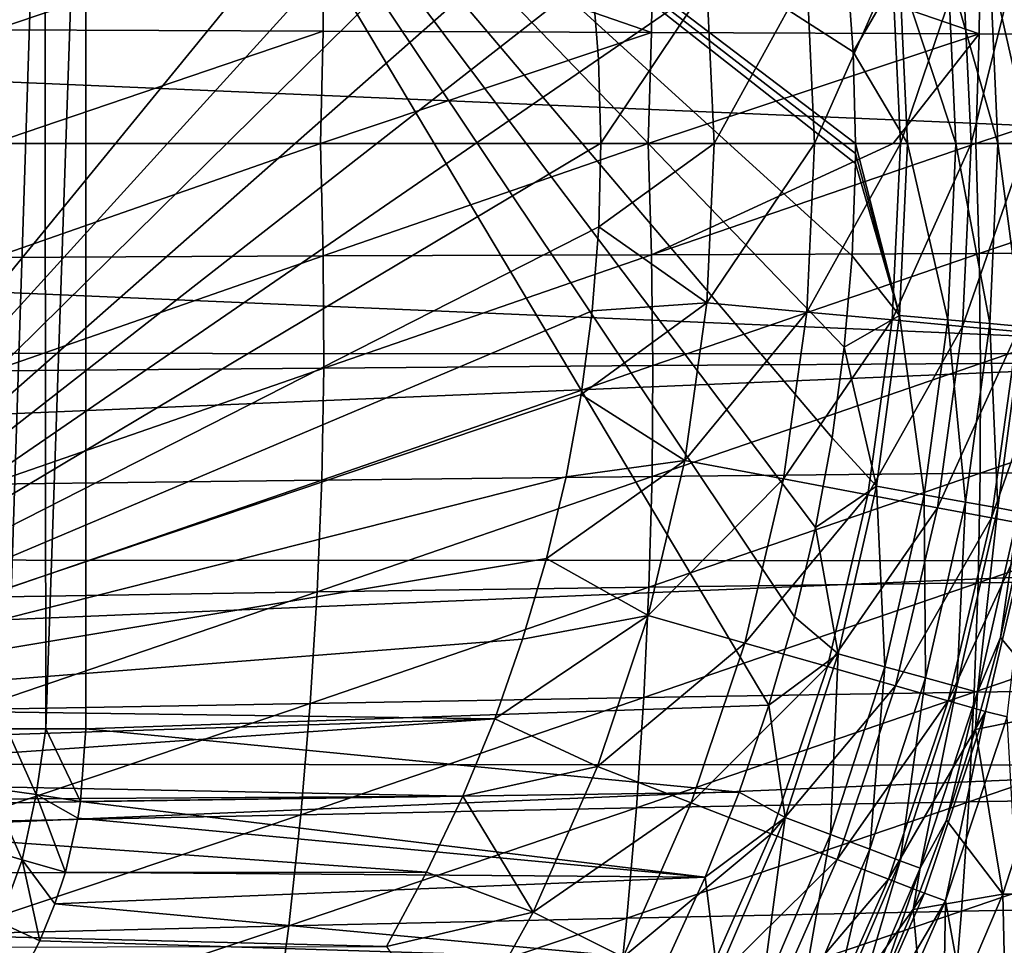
# Model space of a CAD drawing. Header units: metres. Extents: x -24 to 127, y -24 to 24.
# Tile 63 of 151: x 10 to 20, y -8 to 1. Entities that reach past the tile are written whole.
import ezdxf

# ---------------------------------------------------------------- set-up
doc = ezdxf.new("R2010")
doc.units = ezdxf.units.M
doc.layers.add('solid_12_381_051_XXX', color=7, linetype='CONTINUOUS')

msp = doc.modelspace()

# ---------------------------------------------------------------- linework, layer by layer
at = {"layer": 'solid_12_381_051_XXX'}
for points in [[(9.918334, 5.719559, 142.969391), (10.315196, 5.719559, 143.029892), (9.945551, -5.719559, 142.974854)], [(10.315196, 5.719559, 143.029892), (10.327926, -5.719559, 143.031158), (9.945551, -5.719559, 142.974854)], [(10.315196, 5.719559, 143.029892), (10.718798, 5.719479, 143.050308), (10.327926, -5.719559, 143.031158)], [(10.327926, -5.719559, 143.031158), (10.718798, 5.719479, 143.050308), (10.718798, -5.719484, 143.050308)], [(10.718798, 5.719479, 143.050308), (18.237942, 0, 143.050308), (18.237686, -0.096766, 143.050308)], [(10.718798, 5.719479, 143.050308), (18.215172, 0.898477, 143.050308), (18.237942, 0, 143.050308)], [(10.718798, 5.719479, 143.050308), (18.237686, -0.096766, 143.050308), (18.236916, -0.19353, 143.050308)], [(10.718798, 5.719479, 143.050308), (18.236916, -0.19353, 143.050308), (18.204218, -1.096678, 143.050308)], [(10.718798, 5.719479, 143.050308), (18.204218, -1.096678, 143.050308), (18.128433, -1.990991, 143.050308)], [(10.718798, 5.719479, 143.050308), (18.128433, -1.990991, 143.050308), (18.009558, -2.876468, 143.050308)], [(10.718798, 5.719479, 143.050308), (18.009558, -2.876468, 143.050308), (17.847593, -3.75311, 143.050308)], [(10.718798, 5.719479, 143.050308), (17.847593, -3.75311, 143.050308), (17.64142, -4.624305, 143.050308)], [(10.718798, 5.719479, 143.050308), (17.64142, -4.624305, 143.050308), (17.391409, -5.488925, 143.050308)], [(10.718798, -5.719484, 143.050308), (10.718798, 5.719479, 143.050308), (17.391409, -5.488925, 143.050308)], [(10.718798, 5.719479, 143.050308), (18.149597, 1.788854, 143.050308), (18.215172, 0.898477, 143.050308)], [(14.978914, 4.865931, 127.000305), (6.507855, 5.508007, 127.000305), (6.507855, -5.508007, 127.000305)], [(15.213724, 4.072755, 127.000305), (14.978914, 4.865931, 127.000305), (6.507855, -5.508007, 127.000305)], [(15.406296, 3.271777, 127.000305), (15.213724, 4.072755, 127.000305), (6.507855, -5.508007, 127.000305)], [(15.555736, 2.465022, 127.000305), (15.406296, 3.271777, 127.000305), (6.507855, -5.508007, 127.000305)], [(15.663072, 1.647753, 127.000305), (15.555736, 2.465022, 127.000305), (6.507855, -5.508007, 127.000305)], [(13.042999, 2.194864, 146.266403), (9.808862, 2.2216, 146.211151), (9.821742, 1.112206, 146.218719)], [(13.038577, 1.098466, 146.274246), (13.042999, 2.194864, 146.266403), (9.821742, 1.112206, 146.218719)], [(16.245422, 1.085811, 146.319321), (13.042999, 2.194864, 146.266403), (13.038577, 1.098466, 146.274246)], [(16.245422, 1.085811, 146.319321), (16.258028, 2.170187, 146.311066), (13.042999, 2.194864, 146.266403)], [(19.44455, 1.074457, 146.354065), (16.258028, 2.170187, 146.311066), (16.245422, 1.085811, 146.319321)], [(19.44455, 1.074457, 146.354065), (19.458298, 2.14798, 146.345413), (16.258028, 2.170187, 146.311066)], [(22.638083, 1.064492, 146.378601), (19.458298, 2.14798, 146.345413), (19.44455, 1.074457, 146.354065)], [(22.638083, 1.064492, 146.378601), (22.647858, 2.128411, 146.369614), (19.458298, 2.14798, 146.345413)], [(-23.911007, 2.055428, -4), (24, 0, -4), (-24, 0, -4)], [(23.912445, 2.042683, -4), (24, 0, -4), (-23.911007, 2.055428, -4)], [(19.284218, 1.786756, 120.789749), (19.366816, -0.000179, 120.789749), (19.81896, 1.836297, 119.06263)], [(19.366816, -0.000179, 120.789749), (19.903849, -0.000188, 119.06263), (19.81896, 1.836297, 119.06263)], [(18.668873, 1.680229, 142.985138), (18.215172, 0.898477, 143.050308), (18.149597, 1.788854, 143.050308)], [(18.596296, 1.723019, 122.461281), (18.675949, -0.00017, 122.461281), (19.284218, 1.786756, 120.789749)], [(18.675949, -0.00017, 122.461281), (19.366816, -0.000179, 120.789749), (19.284218, 1.786756, 120.789749)], [(19.548979, 1.75944, 142.488266), (19.627996, 0, 142.488266), (19.1408, 1.722703, 142.793625)], [(19.866753, 1.78804, 142.08902), (19.947054, 0, 142.08902), (19.548979, 1.75944, 142.488266)], [(19.548979, 1.75944, 142.488266), (19.947054, 0, 142.08902), (19.627996, 0, 142.488266)], [(15.727954, 0.825904, 127.000305), (15.663072, 1.647753, 127.000305), (6.507855, -5.508007, 127.000305)], [(16.784628, 1.555189, 125.583504), (15.663072, 1.647753, 127.000305), (15.727954, 0.825904, 127.000305)], [(16.784628, 1.555189, 125.583504), (16.856524, -0.000128, 125.583504), (17.760824, 1.645608, 124.063568)], [(16.856524, -0.000128, 125.583504), (17.836897, -0.000164, 124.063568), (17.760824, 1.645608, 124.063568)], [(17.760824, 1.645608, 124.063568), (17.836897, -0.000164, 124.063568), (18.596296, 1.723019, 122.461281)], [(17.836897, -0.000164, 124.063568), (18.675949, -0.00017, 122.461281), (18.596296, 1.723019, 122.461281)], [(18.668873, 1.680229, 142.985138), (18.744333, 0, 142.985138), (18.215172, 0.898477, 143.050308)], [(19.1408, 1.722703, 142.793625), (19.218168, 0, 142.793625), (18.668873, 1.680229, 142.985138)], [(18.668873, 1.680229, 142.985138), (19.218168, 0, 142.793625), (18.744333, 0, 142.985138)], [(19.1408, 1.722703, 142.793625), (19.627996, 0, 142.488266), (19.218168, 0, 142.793625)], [(16.784628, 1.555189, 125.583504), (15.727954, 0.825904, 127.000305), (15.749949, 0.005921, 127.000305)], [(16.784628, 1.555189, 125.583504), (15.749949, 0.005921, 127.000305), (16.856524, -0.000128, 125.583504)], [(13.038577, 1.098466, 146.274246), (9.821742, 1.112206, 146.218719), (9.80798, 0, 146.220886)], [(13.009742, 0, 146.276413), (13.038577, 1.098466, 146.274246), (9.80798, 0, 146.220886)], [(16.245422, 1.085811, 146.319321), (13.038577, 1.098466, 146.274246), (13.009742, 0, 146.276413)], [(16.211708, 0, 146.321686), (16.245422, 1.085811, 146.319321), (13.009742, 0, 146.276413)], [(19.44455, 1.074457, 146.354065), (16.245422, 1.085811, 146.319321), (16.211708, 0, 146.321686)], [(18.604141, 0, 146.348831), (19.44455, 1.074457, 146.354065), (16.211708, 0, 146.321686)], [(18.604141, 0, 146.348831), (19.413797, 0, 146.356705), (19.44455, 1.074457, 146.354065)], [(22.638083, 1.064492, 146.378601), (19.44455, 1.074457, 146.354065), (19.413797, 0, 146.356705)], [(22.615877, 0, 146.381485), (22.638083, 1.064492, 146.378601), (19.413797, 0, 146.356705)], [(18.215172, 0.898477, 143.050308), (18.744333, 0, 142.985138), (18.237942, 0, 143.050308)], [(15.749949, 0.005921, 127.000305), (15.727954, 0.825904, 127.000305), (6.507855, -5.508007, 127.000305)], [(-24, 0, -4), (24, 0, -4), (23.911007, -2.055428, -4)], [(-24, 0, -4), (23.911007, -2.055428, -4), (-23.912445, -2.042683, -4)], [(15.728662, -0.813771, 127.000305), (15.749949, 0.005921, 127.000305), (6.507855, -5.508007, 127.000305)], [(9.82174, -1.11217, 146.218719), (13.009742, 0, 146.276413), (9.80798, 0, 146.220886)], [(9.82174, -1.11217, 146.218719), (13.038575, -1.098437, 146.274246), (13.009742, 0, 146.276413)], [(13.038575, -1.098437, 146.274246), (16.211708, 0, 146.321686), (13.009742, 0, 146.276413)], [(13.038575, -1.098437, 146.274246), (16.24542, -1.08579, 146.319321), (16.211708, 0, 146.321686)], [(16.856524, -0.000128, 125.583504), (15.749949, 0.005921, 127.000305), (15.728662, -0.813771, 127.000305)], [(16.24542, -1.08579, 146.319321), (18.604141, 0, 146.348831), (16.211708, 0, 146.321686)], [(16.24542, -1.08579, 146.319321), (19.413797, 0, 146.356705), (18.604141, 0, 146.348831)], [(16.24542, -1.08579, 146.319321), (19.44455, -1.074444, 146.354065), (19.413797, 0, 146.356705)], [(18.668873, -1.680229, 142.985138), (18.237686, -0.096766, 143.050308), (18.237942, 0, 143.050308)], [(18.744333, 0, 142.985138), (18.668873, -1.680229, 142.985138), (18.237942, 0, 143.050308)], [(19.1408, -1.722703, 142.793625), (18.668873, -1.680229, 142.985138), (18.744333, 0, 142.985138)], [(19.218168, 0, 142.793625), (19.1408, -1.722703, 142.793625), (18.744333, 0, 142.985138)], [(19.548979, -1.75944, 142.488266), (19.1408, -1.722703, 142.793625), (19.218168, 0, 142.793625)], [(19.627996, 0, 142.488266), (19.548979, -1.75944, 142.488266), (19.218168, 0, 142.793625)], [(19.44455, -1.074444, 146.354065), (22.615877, 0, 146.381485), (19.413797, 0, 146.356705)], [(19.44455, -1.074444, 146.354065), (22.638083, -1.064486, 146.378601), (22.615877, 0, 146.381485)], [(19.866753, -1.78804, 142.08902), (19.548979, -1.75944, 142.488266), (19.627996, 0, 142.488266)], [(19.947054, 0, 142.08902), (19.866753, -1.78804, 142.08902), (19.627996, 0, 142.488266)], [(16.856524, -0.000128, 125.583504), (15.728662, -0.813771, 127.000305), (16.784605, -1.555444, 125.583504)], [(16.856524, -0.000128, 125.583504), (16.784605, -1.555444, 125.583504), (17.836897, -0.000164, 124.063568)], [(16.784605, -1.555444, 125.583504), (17.760794, -1.645935, 124.063568), (17.836897, -0.000164, 124.063568)], [(17.836897, -0.000164, 124.063568), (17.760794, -1.645935, 124.063568), (18.675949, -0.00017, 122.461281)], [(17.760794, -1.645935, 124.063568), (18.596266, -1.723359, 122.461281), (18.675949, -0.00017, 122.461281)], [(18.675949, -0.00017, 122.461281), (18.596266, -1.723359, 122.461281), (19.366816, -0.000179, 120.789749)], [(18.596266, -1.723359, 122.461281), (19.284184, -1.787113, 120.789749), (19.366816, -0.000179, 120.789749)], [(19.366816, -0.000179, 120.789749), (19.284184, -1.787113, 120.789749), (19.903849, -0.000188, 119.06263)], [(19.284184, -1.787113, 120.789749), (19.818926, -1.836673, 119.06263), (19.903849, -0.000188, 119.06263)], [(18.668873, -1.680229, 142.985138), (18.236916, -0.19353, 143.050308), (18.237686, -0.096766, 143.050308)], [(18.668873, -1.680229, 142.985138), (18.204218, -1.096678, 143.050308), (18.236916, -0.19353, 143.050308)], [(15.664429, -1.634801, 127.000305), (15.728662, -0.813771, 127.000305), (6.507855, -5.508007, 127.000305)], [(16.784605, -1.555444, 125.583504), (15.728662, -0.813771, 127.000305), (15.664429, -1.634801, 127.000305)], [(9.808862, -2.221527, 146.211151), (13.042998, -2.194807, 146.266403), (13.038575, -1.098437, 146.274246)], [(9.82174, -1.11217, 146.218719), (9.808862, -2.221527, 146.211151), (13.038575, -1.098437, 146.274246)], [(13.038575, -1.098437, 146.274246), (13.042998, -2.194807, 146.266403), (16.24542, -1.08579, 146.319321)], [(13.042998, -2.194807, 146.266403), (16.258028, -2.170146, 146.311066), (16.24542, -1.08579, 146.319321)], [(16.24542, -1.08579, 146.319321), (16.258028, -2.170146, 146.311066), (19.44455, -1.074444, 146.354065)], [(16.258028, -2.170146, 146.311066), (19.458298, -2.147954, 146.345413), (19.44455, -1.074444, 146.354065)], [(18.668873, -1.680229, 142.985138), (18.128433, -1.990991, 143.050308), (18.204218, -1.096678, 143.050308)], [(19.44455, -1.074444, 146.354065), (19.458298, -2.147954, 146.345413), (22.638083, -1.064486, 146.378601)], [(19.458298, -2.147954, 146.345413), (22.647858, -2.128399, 146.369614), (22.638083, -1.064486, 146.378601)], [(15.557918, -2.4508, 127.000305), (15.664429, -1.634801, 127.000305), (6.507855, -5.508007, 127.000305)], [(16.784605, -1.555444, 125.583504), (15.664429, -1.634801, 127.000305), (15.557918, -2.4508, 127.000305)], [(16.784605, -1.555444, 125.583504), (15.557918, -2.4508, 127.000305), (16.569489, -3.097489, 125.583504)], [(16.784605, -1.555444, 125.583504), (16.569489, -3.097489, 125.583504), (17.760794, -1.645935, 124.063568)], [(16.569489, -3.097489, 125.583504), (17.533163, -3.277664, 124.063568), (17.760794, -1.645935, 124.063568)], [(17.760794, -1.645935, 124.063568), (17.533163, -3.277664, 124.063568), (18.596266, -1.723359, 122.461281)], [(17.533163, -3.277664, 124.063568), (18.357927, -3.431844, 122.461281), (18.596266, -1.723359, 122.461281)], [(18.668873, -1.680229, 142.985138), (18.443104, -3.34693, 142.985138), (18.128433, -1.990991, 143.050308)], [(18.596266, -1.723359, 122.461281), (18.357927, -3.431844, 122.461281), (19.284184, -1.787113, 120.789749)], [(18.909325, -3.431536, 142.793625), (18.443104, -3.34693, 142.985138), (18.668873, -1.680229, 142.985138)], [(19.1408, -1.722703, 142.793625), (18.909325, -3.431536, 142.793625), (18.668873, -1.680229, 142.985138)], [(19.312565, -3.504714, 142.488266), (18.909325, -3.431536, 142.793625), (19.1408, -1.722703, 142.793625)], [(19.548979, -1.75944, 142.488266), (19.312565, -3.504714, 142.488266), (19.1408, -1.722703, 142.793625)], [(18.357927, -3.431844, 122.461281), (19.037029, -3.558799, 120.789749), (19.284184, -1.787113, 120.789749)], [(19.284184, -1.787113, 120.789749), (19.037029, -3.558799, 120.789749), (19.818926, -1.836673, 119.06263)], [(19.626495, -3.561684, 142.08902), (19.312565, -3.504714, 142.488266), (19.548979, -1.75944, 142.488266)], [(19.866753, -1.78804, 142.08902), (19.626495, -3.561684, 142.08902), (19.548979, -1.75944, 142.488266)], [(19.830616, -3.598726, 141.621948), (19.626495, -3.561684, 142.08902), (19.866753, -1.78804, 142.08902)], [(19.037029, -3.558799, 120.789749), (19.564917, -3.657487, 119.06263), (19.818926, -1.836673, 119.06263)], [(19.818926, -1.836673, 119.06263), (19.564917, -3.657487, 119.06263), (20.196121, -1.871563, 117.29406)], [(19.564917, -3.657487, 119.06263), (19.937284, -3.727031, 117.29406), (20.196121, -1.871563, 117.29406)], [(18.443104, -3.34693, 142.985138), (18.009558, -2.876468, 143.050308), (18.128433, -1.990991, 143.050308)], [(-23.912445, -2.042683, -4), (23.911007, -2.055428, -4), (-23.654963, -4.05514, -4)], [(-23.654963, -4.05514, -4), (23.911007, -2.055428, -4), (23.650919, -4.078241, -4)], [(9.769401, -3.328074, 146.198181), (13.023084, -3.28911, 146.252899), (13.042998, -2.194807, 146.266403)], [(9.808862, -2.221527, 146.211151), (9.769401, -3.328074, 146.198181), (13.042998, -2.194807, 146.266403)], [(13.023084, -3.28911, 146.252899), (16.249578, -3.253068, 146.296951), (16.258028, -2.170146, 146.311066)], [(13.042998, -2.194807, 146.266403), (13.023084, -3.28911, 146.252899), (16.258028, -2.170146, 146.311066)], [(16.249578, -3.253068, 146.296951), (19.455069, -3.220532, 146.330719), (19.458298, -2.147954, 146.345413)], [(16.258028, -2.170146, 146.311066), (16.249578, -3.253068, 146.296951), (19.458298, -2.147954, 146.345413)], [(19.455069, -3.220532, 146.330719), (22.645319, -3.191738, 146.354492), (22.647858, -2.128399, 146.369614)], [(19.458298, -2.147954, 146.345413), (19.455069, -3.220532, 146.330719), (22.647858, -2.128399, 146.369614)], [(15.409704, -3.255894, 127.000305), (15.557918, -2.4508, 127.000305), (6.507855, -5.508007, 127.000305)], [(16.569489, -3.097489, 125.583504), (15.557918, -2.4508, 127.000305), (15.409704, -3.255894, 127.000305)], [(18.443104, -3.34693, 142.985138), (17.847593, -3.75311, 143.050308), (18.009558, -2.876468, 143.050308)], [(16.569489, -3.097489, 125.583504), (15.409704, -3.255894, 127.000305), (15.218699, -4.054595, 127.000305)], [(16.569489, -3.097489, 125.583504), (15.218699, -4.054595, 127.000305), (16.213009, -4.613108, 125.583504)], [(16.569489, -3.097489, 125.583504), (16.213009, -4.613108, 125.583504), (17.533163, -3.277664, 124.063568)], [(15.218699, -4.054595, 127.000305), (15.409704, -3.255894, 127.000305), (6.507855, -5.508007, 127.000305)], [(12.978833, -4.381345, 146.233719), (16.220074, -4.334557, 146.276962), (16.249578, -3.253068, 146.296951)], [(13.023084, -3.28911, 146.252899), (12.978833, -4.381345, 146.233719), (16.249578, -3.253068, 146.296951)], [(16.220074, -4.334557, 146.276962), (19.434862, -4.292176, 146.310028), (19.455069, -3.220532, 146.330719)], [(16.249578, -3.253068, 146.296951), (16.220074, -4.334557, 146.276962), (19.455069, -3.220532, 146.330719)], [(19.434862, -4.292176, 146.310028), (22.630463, -4.254503, 146.333267), (22.645319, -3.191738, 146.354492)], [(19.455069, -3.220532, 146.330719), (19.434862, -4.292176, 146.310028), (22.645319, -3.191738, 146.354492)], [(9.703359, -4.431808, 146.179825), (12.978833, -4.381345, 146.233719), (13.023084, -3.28911, 146.252899)], [(9.769401, -3.328074, 146.198181), (9.703359, -4.431808, 146.179825), (13.023084, -3.28911, 146.252899)], [(16.213009, -4.613108, 125.583504), (17.155949, -4.881429, 124.063568), (17.533163, -3.277664, 124.063568)], [(17.533163, -3.277664, 124.063568), (17.155949, -4.881429, 124.063568), (18.357927, -3.431844, 122.461281)], [(18.443104, -3.34693, 142.985138), (18.06884, -4.986683, 142.985138), (17.847593, -3.75311, 143.050308)], [(18.5256, -5.112741, 142.793625), (18.06884, -4.986683, 142.985138), (18.443104, -3.34693, 142.985138)], [(18.909325, -3.431536, 142.793625), (18.5256, -5.112741, 142.793625), (18.443104, -3.34693, 142.985138)], [(17.155949, -4.881429, 124.063568), (17.962967, -5.111051, 122.461281), (18.357927, -3.431844, 122.461281)], [(18.357927, -3.431844, 122.461281), (17.962967, -5.111051, 122.461281), (19.037029, -3.558799, 120.789749)], [(18.920658, -5.22177, 142.488266), (18.5256, -5.112741, 142.793625), (18.909325, -3.431536, 142.793625)], [(19.312565, -3.504714, 142.488266), (18.920658, -5.22177, 142.488266), (18.909325, -3.431536, 142.793625)], [(17.962967, -5.111051, 122.461281), (18.627459, -5.300123, 120.789749), (19.037029, -3.558799, 120.789749)], [(19.037029, -3.558799, 120.789749), (18.627459, -5.300123, 120.789749), (19.564917, -3.657487, 119.06263)], [(19.228218, -5.306651, 142.08902), (18.920658, -5.22177, 142.488266), (19.312565, -3.504714, 142.488266)], [(19.626495, -3.561684, 142.08902), (19.228218, -5.306651, 142.08902), (19.312565, -3.504714, 142.488266)], [(19.428198, -5.361842, 141.621948), (19.228218, -5.306651, 142.08902), (19.626495, -3.561684, 142.08902)], [(19.830616, -3.598726, 141.621948), (19.428198, -5.361842, 141.621948), (19.626495, -3.561684, 142.08902)], [(19.830616, -3.598726, 141.621948), (19.652695, -4.826651, 141.120102), (19.428198, -5.361842, 141.621948)], [(19.830616, -3.598726, 141.621948), (19.854027, -3.91697, 141.120102), (19.652695, -4.826651, 141.120102)], [(18.627459, -5.300123, 120.789749), (19.143988, -5.447097, 119.06263), (19.564917, -3.657487, 119.06263)], [(19.564917, -3.657487, 119.06263), (19.143988, -5.447097, 119.06263), (19.937284, -3.727031, 117.29406)], [(19.143988, -5.447097, 119.06263), (19.50835, -5.550703, 117.29406), (19.937284, -3.727031, 117.29406)], [(19.71973, -5.601876, 115.500305), (19.937284, -3.727031, 117.29406), (19.50835, -5.550703, 117.29406)], [(18.06884, -4.986683, 142.985138), (17.64142, -4.624305, 143.050308), (17.847593, -3.75311, 143.050308)], [(19.652695, -4.826651, 141.120102), (19.854027, -3.91697, 141.120102), (20.252462, -5.553179, 119.262741)], [(-23.654963, -4.05514, -4), (23.650919, -4.078241, -4), (-23.225561, -6.044409, -4)], [(-23.225561, -6.044409, -4), (23.650919, -4.078241, -4), (23.217451, -6.075547, -4)], [(14.985752, -4.845082, 127.000305), (15.218699, -4.054595, 127.000305), (6.507855, -5.508007, 127.000305)], [(16.213009, -4.613108, 125.583504), (15.218699, -4.054595, 127.000305), (14.985752, -4.845082, 127.000305)], [(16.169512, -5.414611, 146.251099), (19.39768, -5.362888, 146.28331), (19.434862, -4.292176, 146.310028)], [(16.220074, -4.334557, 146.276962), (16.169512, -5.414611, 146.251099), (19.434862, -4.292176, 146.310028)], [(19.39768, -5.362888, 146.28331), (22.603292, -5.316694, 146.305908), (22.630463, -4.254503, 146.333267)], [(19.434862, -4.292176, 146.310028), (19.39768, -5.362888, 146.28331), (22.630463, -4.254503, 146.333267)], [(9.610734, -5.532732, 146.156082), (12.910245, -5.471513, 146.208862), (12.978833, -4.381345, 146.233719)], [(9.703359, -4.431808, 146.179825), (9.610734, -5.532732, 146.156082), (12.978833, -4.381345, 146.233719)], [(12.910245, -5.471513, 146.208862), (16.169512, -5.414611, 146.251099), (16.220074, -4.334557, 146.276962)], [(12.978833, -4.381345, 146.233719), (12.910245, -5.471513, 146.208862), (16.220074, -4.334557, 146.276962)], [(16.213009, -4.613108, 125.583504), (14.985752, -4.845082, 127.000305), (14.712649, -5.621106, 127.000305)], [(16.213009, -4.613108, 125.583504), (14.712649, -5.621106, 127.000305), (15.718205, -6.08937, 125.583504)], [(16.213009, -4.613108, 125.583504), (15.718205, -6.08937, 125.583504), (17.155949, -4.881429, 124.063568)], [(18.06884, -4.986683, 142.985138), (17.391409, -5.488925, 143.050308), (17.64142, -4.624305, 143.050308)], [(14.712649, -5.621106, 127.000305), (14.985752, -4.845082, 127.000305), (6.507855, -5.508007, 127.000305)], [(15.718205, -6.08937, 125.583504), (16.632366, -6.443547, 124.063568), (17.155949, -4.881429, 124.063568)], [(17.155949, -4.881429, 124.063568), (16.632366, -6.443547, 124.063568), (17.962967, -5.111051, 122.461281)], [(19.409708, -5.726102, 141.120102), (19.652695, -4.826651, 141.120102), (20.252462, -5.553179, 119.262741)], [(19.428198, -5.361842, 141.621948), (19.652695, -4.826651, 141.120102), (19.409708, -5.726102, 141.120102)], [(18.06884, -4.986683, 142.985138), (17.549097, -6.586287, 142.985138), (17.391409, -5.488925, 143.050308)], [(17.99272, -6.75278, 142.793625), (17.549097, -6.586287, 142.985138), (18.06884, -4.986683, 142.985138)], [(18.5256, -5.112741, 142.793625), (17.99272, -6.75278, 142.793625), (18.06884, -4.986683, 142.985138)], [(16.632366, -6.443547, 124.063568), (17.414757, -6.746652, 122.461281), (17.962967, -5.111051, 122.461281)], [(17.962967, -5.111051, 122.461281), (17.414757, -6.746652, 122.461281), (18.627459, -5.300123, 120.789749)], [(18.376413, -6.896783, 142.488266), (17.99272, -6.75278, 142.793625), (18.5256, -5.112741, 142.793625)], [(18.920658, -5.22177, 142.488266), (18.376413, -6.896783, 142.488266), (18.5256, -5.112741, 142.793625)], [(18.675127, -7.008893, 142.08902), (18.376413, -6.896783, 142.488266), (18.920658, -5.22177, 142.488266)], [(19.228218, -5.306651, 142.08902), (18.675127, -7.008893, 142.08902), (18.920658, -5.22177, 142.488266)], [(16.097891, -6.493232, 146.21936), (19.343521, -6.432667, 146.250565), (19.39768, -5.362888, 146.28331)], [(16.169512, -5.414611, 146.251099), (16.097891, -6.493232, 146.21936), (19.39768, -5.362888, 146.28331)], [(17.414757, -6.746652, 122.461281), (18.058968, -6.99623, 120.789749), (18.627459, -5.300123, 120.789749)], [(18.627459, -5.300123, 120.789749), (18.058968, -6.99623, 120.789749), (19.143988, -5.447097, 119.06263)], [(18.869352, -7.081787, 141.621948), (18.675127, -7.008893, 142.08902), (19.228218, -5.306651, 142.08902)], [(19.428198, -5.361842, 141.621948), (18.869352, -7.081787, 141.621948), (19.228218, -5.306651, 142.08902)], [(19.428198, -5.361842, 141.621948), (19.125578, -6.613415, 141.120102), (18.869352, -7.081787, 141.621948)], [(19.428198, -5.361842, 141.621948), (19.409708, -5.726102, 141.120102), (19.125578, -6.613415, 141.120102)], [(19.343521, -6.432667, 146.250565), (22.563805, -6.378311, 146.272446), (22.603292, -5.316694, 146.305908)], [(19.39768, -5.362888, 146.28331), (19.343521, -6.432667, 146.250565), (22.603292, -5.316694, 146.305908)], [(9.491528, -6.630843, 146.126938), (12.817321, -6.559613, 146.178345), (12.910245, -5.471513, 146.208862)], [(9.610734, -5.532732, 146.156082), (9.491528, -6.630843, 146.126938), (12.910245, -5.471513, 146.208862)], [(12.817321, -6.559613, 146.178345), (16.097891, -6.493232, 146.21936), (16.169512, -5.414611, 146.251099)], [(12.910245, -5.471513, 146.208862), (12.817321, -6.559613, 146.178345), (16.169512, -5.414611, 146.251099)], [(18.058968, -6.99623, 120.789749), (18.559732, -7.190236, 119.06263), (19.143988, -5.447097, 119.06263)], [(19.143988, -5.447097, 119.06263), (18.559732, -7.190236, 119.06263), (19.50835, -5.550703, 117.29406)], [(14.712649, -5.621106, 127.000305), (6.507855, -5.508007, 127.000305), (6.431746, -5.890671, 127.000305)], [(10.718798, -5.719484, 143.050308), (17.391409, -5.488925, 143.050308), (17.099806, -6.340189, 143.050308)], [(17.549097, -6.586287, 142.985138), (17.099806, -6.340189, 143.050308), (17.391409, -5.488925, 143.050308)], [(18.559732, -7.190236, 119.06263), (18.912981, -7.327018, 117.29406), (19.50835, -5.550703, 117.29406)], [(19.116631, -7.401208, 115.500305), (19.50835, -5.550703, 117.29406), (18.912981, -7.327018, 117.29406)], [(19.116631, -7.401208, 115.500305), (19.71973, -5.601876, 115.500305), (19.50835, -5.550703, 117.29406)], [(19.409708, -5.726102, 141.120102), (20.252462, -5.553179, 119.262741), (19.677208, -7.335359, 119.262741)], [(20.422323, -7.336092, 118.050301), (19.677208, -7.335359, 119.262741), (20.252462, -5.553179, 119.262741)], [(14.712649, -5.621106, 127.000305), (6.431746, -5.890671, 127.000305), (6.21502, -6.215029, 127.000305)], [(14.400443, -6.378345, 127.000305), (14.712649, -5.621106, 127.000305), (6.21502, -6.215029, 127.000305)], [(15.718205, -6.08937, 125.583504), (14.712649, -5.621106, 127.000305), (14.400443, -6.378345, 127.000305)], [(20.138784, -13.054431, 115.500305), (19.71973, -5.601876, 115.500305), (19.116631, -7.401208, 115.500305)], [(9.945551, -5.719559, 142.974854), (10.233912, -6.362578, 143.026138), (9.787428, -6.298999, 142.950012)], [(9.945551, -5.719559, 142.974854), (10.327926, -5.719559, 143.031158), (10.233912, -6.362578, 143.026138)], [(10.327926, -5.719559, 143.031158), (10.667369, -6.430148, 143.050308), (10.233912, -6.362578, 143.026138)], [(10.327926, -5.719559, 143.031158), (10.718798, -5.719484, 143.050308), (10.667369, -6.430148, 143.050308)], [(10.667369, -6.430148, 143.050308), (10.718798, -5.719484, 143.050308), (17.099806, -6.340189, 143.050308)], [(19.125578, -6.613415, 141.120102), (19.409708, -5.726102, 141.120102), (19.677208, -7.335359, 119.262741)], [(-23.225561, -6.044409, -4), (23.217451, -6.075547, -4), (-22.627668, -7.998378, -4)], [(-22.627668, -7.998378, -4), (23.217451, -6.075547, -4), (22.614536, -8.035113, -4)], [(15.718205, -6.08937, 125.583504), (14.400443, -6.378345, 127.000305), (15.089301, -7.51368, 125.583504)], [(15.718205, -6.08937, 125.583504), (15.089301, -7.51368, 125.583504), (16.632366, -6.443547, 124.063568)], [(14.400443, -6.378345, 127.000305), (6.21502, -6.215029, 127.000305), (5.890662, -6.431749, 127.000305)], [(9.787428, -6.298999, 142.950012), (10.096759, -6.999501, 143.026154), (9.664209, -6.873044, 142.95015)], [(9.787428, -6.298999, 142.950012), (10.233912, -6.362578, 143.026138), (10.096759, -6.999501, 143.026154)], [(10.667369, -6.430148, 143.050308), (17.099806, -6.340189, 143.050308), (16.768852, -7.171319, 143.050308)], [(17.549097, -6.586287, 142.985138), (16.768852, -7.171319, 143.050308), (17.099806, -6.340189, 143.050308)], [(14.400443, -6.378345, 127.000305), (5.890662, -6.431749, 127.000305), (5.508007, -6.507855, 127.000305)], [(14.046996, -7.122194, 127.000305), (14.400443, -6.378345, 127.000305), (5.508007, -6.507855, 127.000305)], [(10.233912, -6.362578, 143.026138), (10.518126, -7.121888, 143.050308), (10.096759, -6.999501, 143.026154)], [(10.233912, -6.362578, 143.026138), (10.667369, -6.430148, 143.050308), (10.641171, -6.594733, 143.050308)], [(10.233912, -6.362578, 143.026138), (10.641171, -6.594733, 143.050308), (10.518126, -7.121888, 143.050308)], [(10.641171, -6.594733, 143.050308), (10.667369, -6.430148, 143.050308), (16.768852, -7.171319, 143.050308)], [(15.089301, -7.51368, 125.583504), (14.400443, -6.378345, 127.000305), (14.046996, -7.122194, 127.000305)], [(15.089301, -7.51368, 125.583504), (15.966884, -7.950693, 124.063568), (16.632366, -6.443547, 124.063568)], [(16.632366, -6.443547, 124.063568), (15.966884, -7.950693, 124.063568), (17.414757, -6.746652, 122.461281)], [(16.005217, -7.570419, 146.181747), (19.272387, -7.501513, 146.211807), (19.343521, -6.432667, 146.250565)], [(16.097891, -6.493232, 146.21936), (16.005217, -7.570419, 146.181747), (19.343521, -6.432667, 146.250565)], [(19.272387, -7.501513, 146.211807), (22.512003, -7.439354, 146.232864), (22.563805, -6.378311, 146.272446)], [(19.343521, -6.432667, 146.250565), (19.272387, -7.501513, 146.211807), (22.563805, -6.378311, 146.272446)], [(-14.032295, -7.150809, 127.000305), (14.046996, -7.122194, 127.000305), (5.508007, -6.507855, 127.000305)], [(12.700059, -7.645646, 146.142166), (16.005217, -7.570419, 146.181747), (16.097891, -6.493232, 146.21936)], [(12.817321, -6.559613, 146.178345), (12.700059, -7.645646, 146.142166), (16.097891, -6.493232, 146.21936)], [(9.345739, -7.726143, 146.092407), (12.700059, -7.645646, 146.142166), (12.817321, -6.559613, 146.178345)], [(9.491528, -6.630843, 146.126938), (9.345739, -7.726143, 146.092407), (12.817321, -6.559613, 146.178345)], [(10.518126, -7.121888, 143.050308), (10.641171, -6.594733, 143.050308), (16.768852, -7.171319, 143.050308)], [(17.549097, -6.586287, 142.985138), (16.88806, -8.132861, 142.985138), (16.768852, -7.171319, 143.050308)], [(17.314972, -8.33845, 142.793625), (16.88806, -8.132861, 142.985138), (17.549097, -6.586287, 142.985138)], [(17.99272, -6.75278, 142.793625), (17.314972, -8.33845, 142.793625), (17.549097, -6.586287, 142.985138)], [(18.800909, -7.48671, 141.120102), (19.125578, -6.613415, 141.120102), (19.677208, -7.335359, 119.262741)], [(18.869352, -7.081787, 141.621948), (19.125578, -6.613415, 141.120102), (18.800909, -7.48671, 141.120102)], [(15.966884, -7.950693, 124.063568), (16.71797, -8.324695, 122.461281), (17.414757, -6.746652, 122.461281)], [(17.414757, -6.746652, 122.461281), (16.71797, -8.324695, 122.461281), (18.058968, -6.99623, 120.789749)], [(17.684214, -8.516268, 142.488266), (17.314972, -8.33845, 142.793625), (17.99272, -6.75278, 142.793625)], [(18.376413, -6.896783, 142.488266), (17.684214, -8.516268, 142.488266), (17.99272, -6.75278, 142.793625)], [(9.664209, -6.873044, 142.95015), (10.096759, -6.999501, 143.026154), (9.870195, -7.609837, 143.026199)], [(17.971674, -8.654702, 142.08902), (17.684214, -8.516268, 142.488266), (18.376413, -6.896783, 142.488266)], [(18.675127, -7.008893, 142.08902), (17.971674, -8.654702, 142.08902), (18.376413, -6.896783, 142.488266)], [(10.096759, -6.999501, 143.026154), (10.268428, -7.792314, 143.050308), (9.870195, -7.609837, 143.026199)], [(10.096759, -6.999501, 143.026154), (10.518126, -7.121888, 143.050308), (10.416135, -7.431747, 143.050308)], [(10.096759, -6.999501, 143.026154), (10.416135, -7.431747, 143.050308), (10.268428, -7.792314, 143.050308)], [(16.71797, -8.324695, 122.461281), (17.336405, -8.632647, 120.789749), (18.058968, -6.99623, 120.789749)], [(18.058968, -6.99623, 120.789749), (17.336405, -8.632647, 120.789749), (18.559732, -7.190236, 119.06263)], [(18.158585, -8.744713, 141.621948), (17.971674, -8.654702, 142.08902), (18.675127, -7.008893, 142.08902)], [(18.869352, -7.081787, 141.621948), (18.158585, -8.744713, 141.621948), (18.675127, -7.008893, 142.08902)], [(18.869352, -7.081787, 141.621948), (18.436388, -8.344135, 141.120102), (18.158585, -8.744713, 141.621948)], [(18.869352, -7.081787, 141.621948), (18.800909, -7.48671, 141.120102), (18.436388, -8.344135, 141.120102)], [(-14.032295, -7.150809, 127.000305), (13.654616, -7.848498, 127.000305), (14.046996, -7.122194, 127.000305)], [(-14.032295, -7.150809, 127.000305), (-13.636566, -7.879517, 127.000305), (13.654616, -7.848498, 127.000305)], [(10.416135, -7.431747, 143.050308), (10.518126, -7.121888, 143.050308), (16.768852, -7.171319, 143.050308)], [(10.416135, -7.431747, 143.050308), (16.768852, -7.171319, 143.050308), (16.396955, -7.984219, 143.050308)], [(15.089301, -7.51368, 125.583504), (14.046996, -7.122194, 127.000305), (13.654616, -7.848498, 127.000305)], [(16.88806, -8.132861, 142.985138), (16.396955, -7.984219, 143.050308), (16.768852, -7.171319, 143.050308)], [(17.336405, -8.632647, 120.789749), (17.817133, -8.87203, 119.06263), (18.559732, -7.190236, 119.06263)], [(18.559732, -7.190236, 119.06263), (17.817133, -8.87203, 119.06263), (18.912981, -7.327018, 117.29406)], [(17.817133, -8.87203, 119.06263), (18.156256, -9.040822, 117.29406), (18.912981, -7.327018, 117.29406)], [(19.116631, -7.401208, 115.500305), (18.912981, -7.327018, 117.29406), (18.156256, -9.040822, 117.29406)], [(18.350164, -9.13895, 115.500305), (19.116631, -7.401208, 115.500305), (18.156256, -9.040822, 117.29406)], [(18.99675, -14.666215, 115.500305), (19.116631, -7.401208, 115.500305), (18.350164, -9.13895, 115.500305)], [(18.800909, -7.48671, 141.120102), (19.677208, -7.335359, 119.262741), (18.945469, -9.059204, 119.262741)], [(19.715355, -9.065074, 118.050301), (18.945469, -9.059204, 119.262741), (19.677208, -7.335359, 119.262741)], [(18.99675, -14.666215, 115.500305), (20.138784, -13.054431, 115.500305), (19.116631, -7.401208, 115.500305)], [(19.715355, -9.065074, 118.050301), (19.677208, -7.335359, 119.262741), (20.422323, -7.336092, 118.050301)], [(10.268428, -7.792314, 143.050308), (10.416135, -7.431747, 143.050308), (16.396955, -7.984219, 143.050308)], [(15.891483, -8.646172, 146.13826), (19.184275, -8.569425, 146.167038), (19.272387, -7.501513, 146.211807)], [(16.005217, -7.570419, 146.181747), (15.891483, -8.646172, 146.13826), (19.272387, -7.501513, 146.211807)], [(18.436388, -8.344135, 141.120102), (18.800909, -7.48671, 141.120102), (18.945469, -9.059204, 119.262741)], [(19.184275, -8.569425, 146.167038), (22.447886, -8.499824, 146.187149), (22.512003, -7.439354, 146.232864)], [(19.272387, -7.501513, 146.211807), (19.184275, -8.569425, 146.167038), (22.512003, -7.439354, 146.232864)], [(12.558461, -8.729611, 146.100311), (15.891483, -8.646172, 146.13826), (16.005217, -7.570419, 146.181747)], [(12.700059, -7.645646, 146.142166), (12.558461, -8.729611, 146.100311), (16.005217, -7.570419, 146.181747)], [(15.089301, -7.51368, 125.583504), (13.654616, -7.848498, 127.000305), (14.331662, -8.873887, 125.583504)], [(15.089301, -7.51368, 125.583504), (14.331662, -8.873887, 125.583504), (15.966884, -7.950693, 124.063568)], [(9.173368, -8.818632, 146.052475), (12.558461, -8.729611, 146.100311), (12.700059, -7.645646, 146.142166)], [(9.345739, -7.726143, 146.092407), (9.173368, -8.818632, 146.052475), (12.700059, -7.645646, 146.142166)], [(9.870195, -7.609837, 143.026199), (10.268428, -7.792314, 143.050308), (10.047652, -8.221714, 143.050308)], [(10.047652, -8.221714, 143.050308), (10.268428, -7.792314, 143.050308), (16.396955, -7.984219, 143.050308)]]:
    msp.add_3dface(points, dxfattribs=at)

doc.saveas('drawing.dxf')
